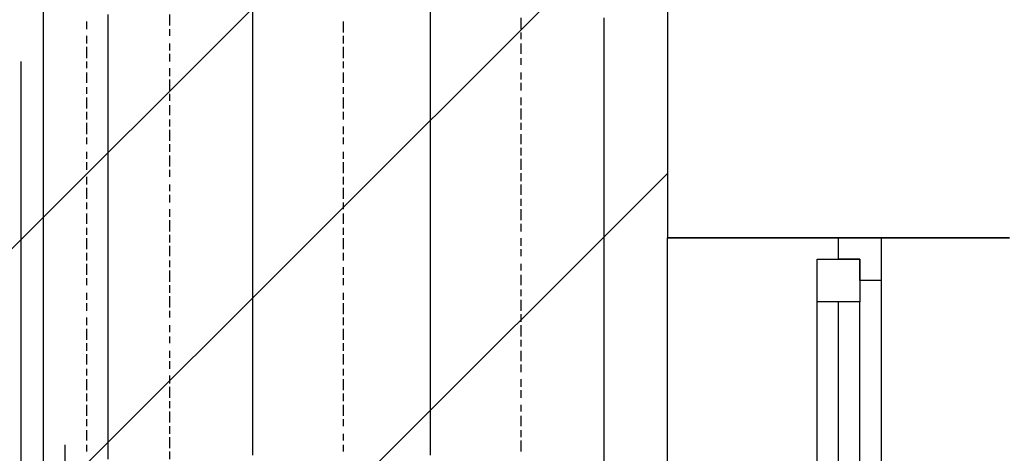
# Model space of a CAD drawing. Extents: x 997 to 109698, y 921 to 94021.
# Tile 86 of 256: x 35740 to 36892, y 5869 to 6377. Entities that reach past the tile are written whole.
import ezdxf

# ---------------------------------------------------------------- set-up
doc = ezdxf.new("R2010")
doc.units = 0
doc.header["$MEASUREMENT"] = 0
for name, color, linetype in [('12', 7, 'CONTINUOUS'), ('28', 7, 'CONTINUOUS'), ('40', 7, 'CONTINUOUS')]:
    doc.layers.add(name, color=color, linetype=linetype)

msp = doc.modelspace()

# ---------------------------------------------------------------- linework, layer by layer
at = {"layer": '12', "color": 1}
for p, q in [((35767.601607, 6441.953237), (35767.601607, 5442.953237)), ((35843.601607, 6374.953237), (35843.601607, 6382.953237)), ((36012.601607, 6374.953237), (36012.601607, 6386.953237)), ((36220.601607, 6374.953237), (36220.601607, 6386.953237)), ((35843.601607, 6361.953237), (35843.601607, 6374.953237)), ((36012.601607, 6365.953237), (36012.601607, 6374.953237)), ((36220.601607, 6365.953237), (36220.601607, 6374.953237)), ((36423.601607, 6369.953237), (36423.601607, 6378.953237)), ((36423.601607, 6361.953237), (36423.601607, 6369.953237)), ((35843.601607, 6353.953237), (35843.601607, 6361.953237)), ((36012.601607, 6357.953237), (36012.601607, 6365.953237)), ((36012.601607, 6344.953237), (36012.601607, 6357.953237)), ((36220.601607, 6357.953237), (36220.601607, 6365.953237)), ((36220.601607, 6344.953237), (36220.601607, 6357.953237)), ((36423.601607, 6348.953237), (36423.601607, 6361.953237)), ((35843.601607, 6344.953237), (35843.601607, 6353.953237)), ((36423.601607, 6340.953237), (36423.601607, 6348.953237)), ((35843.601607, 6331.953237), (35843.601607, 6344.953237)), ((36012.601607, 6336.953237), (36012.601607, 6344.953237)), ((36012.601607, 6327.953237), (36012.601607, 6336.953237)), ((36220.601607, 6336.953237), (36220.601607, 6344.953237)), ((36220.601607, 6327.953237), (36220.601607, 6336.953237)), ((36423.601607, 6327.953237), (36423.601607, 6340.953237)), ((35843.601607, 6323.953237), (35843.601607, 6331.953237)), ((35843.601607, 6314.953237), (35843.601607, 6323.953237)), ((36012.601607, 6314.953237), (36012.601607, 6327.953237)), ((36220.601607, 6314.953237), (36220.601607, 6327.953237)), ((36423.601607, 6319.953237), (36423.601607, 6327.953237)), ((35843.601607, 6302.953237), (35843.601607, 6314.953237)), ((36012.601607, 6306.953237), (36012.601607, 6314.953237)), ((36220.601607, 6306.953237), (36220.601607, 6314.953237)), ((36423.601607, 6310.953237), (36423.601607, 6319.953237)), ((36423.601607, 6297.953237), (36423.601607, 6310.953237)), ((35843.601607, 6293.953237), (35843.601607, 6302.953237)), ((36012.601607, 6293.953237), (36012.601607, 6306.953237)), ((36220.601607, 6297.953237), (36220.601607, 6306.953237)), ((35843.601607, 6285.953237), (35843.601607, 6293.953237)), ((36012.601607, 6285.953237), (36012.601607, 6293.953237)), ((36220.601607, 6285.953237), (36220.601607, 6297.953237)), ((36423.601607, 6289.953237), (36423.601607, 6297.953237)), ((36423.601607, 6281.953237), (36423.601607, 6289.953237)), ((35843.601607, 6272.953237), (35843.601607, 6285.953237)), ((36012.601607, 6276.953237), (36012.601607, 6285.953237)), ((36012.601607, 6264.953237), (36012.601607, 6276.953237)), ((36220.601607, 6276.953237), (36220.601607, 6285.953237)), ((36220.601607, 6264.953237), (36220.601607, 6276.953237)), ((36423.601607, 6268.953237), (36423.601607, 6281.953237)), ((35843.601607, 6264.953237), (35843.601607, 6272.953237)), ((35843.601607, 6255.953237), (35843.601607, 6264.953237)), ((36012.601607, 6255.953237), (36012.601607, 6264.953237)), ((36220.601607, 6255.953237), (36220.601607, 6264.953237)), ((36423.601607, 6259.953237), (36423.601607, 6268.953237)), ((35843.601607, 6242.953237), (35843.601607, 6255.953237)), ((36012.601607, 6247.953237), (36012.601607, 6255.953237)), ((36220.601607, 6247.953237), (36220.601607, 6255.953237)), ((36423.601607, 6251.953237), (36423.601607, 6259.953237)), ((35843.601607, 6234.953237), (35843.601607, 6242.953237)), ((36012.601607, 6234.953237), (36012.601607, 6247.953237)), ((36220.601607, 6234.953237), (36220.601607, 6247.953237)), ((36423.601607, 6238.953237), (36423.601607, 6251.953237)), ((35843.601607, 6221.953237), (35843.601607, 6234.953237)), ((36012.601607, 6226.953237), (36012.601607, 6234.953237)), ((36220.601607, 6226.953237), (36220.601607, 6234.953237)), ((36423.601607, 6230.953237), (36423.601607, 6238.953237)), ((36423.601607, 6217.953237), (36423.601607, 6230.953237)), ((35843.601607, 6213.953237), (35843.601607, 6221.953237)), ((36012.601607, 6217.953237), (36012.601607, 6226.953237)), ((36220.601607, 6217.953237), (36220.601607, 6226.953237)), ((35843.601607, 6204.953237), (35843.601607, 6213.953237)), ((36012.601607, 6204.953237), (36012.601607, 6217.953237)), ((36220.601607, 6204.953237), (36220.601607, 6217.953237)), ((36423.601607, 6209.953237), (36423.601607, 6217.953237)), ((36423.601607, 6200.953237), (36423.601607, 6209.953237)), ((35843.601607, 6192.953237), (35843.601607, 6204.953237)), ((36012.601607, 6196.953237), (36012.601607, 6204.953237)), ((36012.601607, 6183.953237), (36012.601607, 6196.953237)), ((36220.601607, 6196.953237), (36220.601607, 6204.953237)), ((36220.601607, 6187.953237), (36220.601607, 6196.953237)), ((36423.601607, 6187.953237), (36423.601607, 6200.953237)), ((35843.601607, 6183.953237), (35843.601607, 6192.953237)), ((36220.601607, 6175.953237), (36220.601607, 6187.953237)), ((36423.601607, 6179.953237), (36423.601607, 6187.953237)), ((35843.601607, 6175.953237), (35843.601607, 6183.953237)), ((35843.601607, 6162.953237), (35843.601607, 6175.953237)), ((36012.601607, 6175.953237), (36012.601607, 6183.953237)), ((36012.601607, 6166.953237), (36012.601607, 6175.953237)), ((36220.601607, 6166.953237), (36220.601607, 6175.953237)), ((36423.601607, 6171.953237), (36423.601607, 6179.953237)), ((35843.601607, 6154.953237), (35843.601607, 6162.953237)), ((36012.601607, 6154.953237), (36012.601607, 6166.953237)), ((36220.601607, 6154.953237), (36220.601607, 6166.953237)), ((36423.601607, 6158.953237), (36423.601607, 6171.953237)), ((35843.601607, 6145.953237), (35843.601607, 6154.953237)), ((36012.601607, 6145.953237), (36012.601607, 6154.953237)), ((36220.601607, 6145.953237), (36220.601607, 6154.953237)), ((36423.601607, 6149.953237), (36423.601607, 6158.953237)), ((36423.601607, 6141.953237), (36423.601607, 6149.953237)), ((35843.601607, 6132.953237), (35843.601607, 6145.953237)), ((36012.601607, 6137.953237), (36012.601607, 6145.953237)), ((36220.601607, 6137.953237), (36220.601607, 6145.953237)), ((36423.601607, 6128.953237), (36423.601607, 6141.953237)), ((35843.601607, 6124.953237), (35843.601607, 6132.953237)), ((36012.601607, 6124.953237), (36012.601607, 6137.953237)), ((36220.601607, 6124.953237), (36220.601607, 6137.953237)), ((36423.601607, 6120.953237), (36423.601607, 6128.953237)), ((35843.601607, 6111.953237), (35843.601607, 6124.953237)), ((36012.601607, 6115.953237), (36012.601607, 6124.953237)), ((36012.601607, 6107.953237), (36012.601607, 6115.953237)), ((36220.601607, 6115.953237), (36220.601607, 6124.953237)), ((36220.601607, 6107.953237), (36220.601607, 6115.953237)), ((36423.601607, 6107.953237), (36423.601607, 6120.953237)), ((35843.601607, 6103.953237), (35843.601607, 6111.953237)), ((35843.601607, 6094.953237), (35843.601607, 6103.953237)), ((36012.601607, 6094.953237), (36012.601607, 6107.953237)), ((36220.601607, 6094.953237), (36220.601607, 6107.953237)), ((36423.601607, 6099.953237), (36423.601607, 6107.953237)), ((35843.601607, 6082.953237), (35843.601607, 6094.953237)), ((36012.601607, 6086.953237), (36012.601607, 6094.953237)), ((36220.601607, 6086.953237), (36220.601607, 6094.953237)), ((36423.601607, 6090.953237), (36423.601607, 6099.953237)), ((35843.601607, 6073.953237), (35843.601607, 6082.953237)), ((36012.601607, 6073.953237), (36012.601607, 6086.953237)), ((36220.601607, 6077.953237), (36220.601607, 6086.953237)), ((36423.601607, 6077.953237), (36423.601607, 6090.953237)), ((35843.601607, 6065.953237), (35843.601607, 6073.953237)), ((36012.601607, 6065.953237), (36012.601607, 6073.953237)), ((36220.601607, 6065.953237), (36220.601607, 6077.953237)), ((36423.601607, 6069.953237), (36423.601607, 6077.953237)), ((36423.601607, 6060.953237), (36423.601607, 6069.953237)), ((35843.601607, 6052.953237), (35843.601607, 6065.953237)), ((36012.601607, 6056.953237), (36012.601607, 6065.953237)), ((36220.601607, 6056.953237), (36220.601607, 6065.953237)), ((36423.601607, 6048.953237), (36423.601607, 6060.953237)), ((35843.601607, 6044.953237), (35843.601607, 6052.953237)), ((36012.601607, 6044.953237), (36012.601607, 6056.953237)), ((36220.601607, 6044.953237), (36220.601607, 6056.953237)), ((36423.601607, 6039.953237), (36423.601607, 6048.953237)), ((35843.601607, 6035.953237), (35843.601607, 6044.953237)), ((35843.601607, 6022.953237), (35843.601607, 6035.953237)), ((36012.601607, 6035.953237), (36012.601607, 6044.953237)), ((36012.601607, 6027.953237), (36012.601607, 6035.953237)), ((36220.601607, 6035.953237), (36220.601607, 6044.953237)), ((36220.601607, 6027.953237), (36220.601607, 6035.953237)), ((36423.601607, 6031.953237), (36423.601607, 6039.953237)), ((36012.601607, 6014.953237), (36012.601607, 6027.953237)), ((36220.601607, 6014.953237), (36220.601607, 6027.953237)), ((36423.601607, 6018.953237), (36423.601607, 6031.953237)), ((35843.601607, 6014.953237), (35843.601607, 6022.953237)), ((35843.601607, 6001.953237), (35843.601607, 6014.953237)), ((36012.601607, 6005.953237), (36012.601607, 6014.953237)), ((36220.601607, 6005.953237), (36220.601607, 6014.953237)), ((36423.601607, 6010.953237), (36423.601607, 6018.953237)), ((35843.601607, 5993.953237), (35843.601607, 6001.953237)), ((36012.601607, 5997.953237), (36012.601607, 6005.953237)), ((36220.601607, 5997.953237), (36220.601607, 6005.953237)), ((36423.601607, 5997.953237), (36423.601607, 6010.953237)), ((35843.601607, 5984.953237), (35843.601607, 5993.953237)), ((36012.601607, 5984.953237), (36012.601607, 5997.953237)), ((36220.601607, 5984.953237), (36220.601607, 5997.953237)), ((36423.601607, 5988.953237), (36423.601607, 5997.953237)), ((36423.601607, 5980.953237), (36423.601607, 5988.953237)), ((35843.601607, 5972.953237), (35843.601607, 5984.953237)), ((36012.601607, 5976.953237), (36012.601607, 5984.953237)), ((36012.601607, 5967.953237), (36012.601607, 5976.953237)), ((36220.601607, 5976.953237), (36220.601607, 5984.953237)), ((36220.601607, 5967.953237), (36220.601607, 5976.953237)), ((36423.601607, 5967.953237), (36423.601607, 5980.953237)), ((35843.601607, 5963.953237), (35843.601607, 5972.953237)), ((36012.601607, 5955.953237), (36012.601607, 5967.953237)), ((36220.601607, 5955.953237), (36220.601607, 5967.953237)), ((36423.601607, 5959.953237), (36423.601607, 5967.953237)), ((35843.601607, 5955.953237), (35843.601607, 5963.953237)), ((35843.601607, 5942.953237), (35843.601607, 5955.953237)), ((36012.601607, 5946.953237), (36012.601607, 5955.953237)), ((36220.601607, 5946.953237), (36220.601607, 5955.953237)), ((36423.601607, 5950.953237), (36423.601607, 5959.953237)), ((35843.601607, 5933.953237), (35843.601607, 5942.953237)), ((36012.601607, 5933.953237), (36012.601607, 5946.953237)), ((36220.601607, 5933.953237), (36220.601607, 5946.953237)), ((36423.601607, 5938.953237), (36423.601607, 5950.953237)), ((35843.601607, 5925.953237), (35843.601607, 5933.953237)), ((36012.601607, 5925.953237), (36012.601607, 5933.953237)), ((36220.601607, 5925.953237), (36220.601607, 5933.953237)), ((36423.601607, 5929.953237), (36423.601607, 5938.953237)), ((35843.601607, 5912.953237), (35843.601607, 5925.953237)), ((36012.601607, 5917.953237), (36012.601607, 5925.953237)), ((36220.601607, 5917.953237), (36220.601607, 5925.953237)), ((36423.601607, 5921.953237), (36423.601607, 5929.953237)), ((36423.601607, 5908.953237), (36423.601607, 5921.953237)), ((35843.601607, 5904.953237), (35843.601607, 5912.953237)), ((36012.601607, 5904.953237), (36012.601607, 5917.953237)), ((36220.601607, 5904.953237), (36220.601607, 5917.953237)), ((36423.601607, 5900.953237), (36423.601607, 5908.953237)), ((35843.601607, 5891.953237), (35843.601607, 5904.953237)), ((36012.601607, 5895.953237), (36012.601607, 5904.953237)), ((36220.601607, 5895.953237), (36220.601607, 5904.953237)), ((36423.601607, 5887.953237), (36423.601607, 5900.953237)), ((35843.601607, 5883.953237), (35843.601607, 5891.953237)), ((36012.601607, 5887.953237), (36012.601607, 5895.953237)), ((36012.601607, 5874.953237), (36012.601607, 5887.953237)), ((36220.601607, 5887.953237), (36220.601607, 5895.953237)), ((36220.601607, 5874.953237), (36220.601607, 5887.953237)), ((36423.601607, 5878.953237), (36423.601607, 5887.953237)), ((35843.601607, 5874.953237), (35843.601607, 5883.953237)), ((35843.601607, 5861.953237), (35843.601607, 5874.953237)), ((36012.601607, 5866.953237), (36012.601607, 5874.953237)), ((36220.601607, 5866.953237), (36220.601607, 5874.953237)), ((36423.601607, 5870.953237), (36423.601607, 5878.953237)), ((36423.601607, 5857.953237), (36423.601607, 5870.953237))]:
    msp.add_line(p, q, dxfattribs=at)
at = {"layer": '12', "color": 5}
for p, q in [((35915.601607, 6369.953237), (35915.601607, 6382.953237)), ((35818.601607, 6365.953237), (35818.601607, 6374.953237)), ((36118.601607, 6361.953237), (36118.601607, 6374.953237)), ((36326.601607, 6365.953237), (36326.601607, 6378.953237)), ((35818.601607, 6348.953237), (35818.601607, 6357.953237)), ((35915.601607, 6357.953237), (35915.601607, 6365.953237)), ((36118.601607, 6348.953237), (36118.601607, 6357.953237)), ((36326.601607, 6353.953237), (36326.601607, 6361.953237)), ((35915.601607, 6340.953237), (35915.601607, 6348.953237)), ((36326.601607, 6336.953237), (36326.601607, 6348.953237)), ((35818.601607, 6331.953237), (35818.601607, 6344.953237)), ((35915.601607, 6327.953237), (35915.601607, 6336.953237)), ((36118.601607, 6331.953237), (36118.601607, 6344.953237)), ((35741.601607, 5328.953237), (35741.601607, 6327.953237)), ((35818.601607, 6319.953237), (35818.601607, 6327.953237)), ((36118.601607, 6319.953237), (36118.601607, 6327.953237)), ((36326.601607, 6323.953237), (36326.601607, 6331.953237)), ((35818.601607, 6302.953237), (35818.601607, 6314.953237)), ((35915.601607, 6310.953237), (35915.601607, 6319.953237)), ((36118.601607, 6302.953237), (36118.601607, 6314.953237)), ((36326.601607, 6306.953237), (36326.601607, 6314.953237)), ((35915.601607, 6293.953237), (35915.601607, 6306.953237)), ((36326.601607, 6293.953237), (36326.601607, 6302.953237)), ((35818.601607, 6289.953237), (35818.601607, 6297.953237)), ((35915.601607, 6281.953237), (35915.601607, 6289.953237)), ((36118.601607, 6289.953237), (36118.601607, 6297.953237)), ((35818.601607, 6272.953237), (35818.601607, 6285.953237)), ((35915.601607, 6264.953237), (35915.601607, 6276.953237)), ((36118.601607, 6272.953237), (36118.601607, 6285.953237)), ((36326.601607, 6276.953237), (36326.601607, 6285.953237)), ((35818.601607, 6259.953237), (35818.601607, 6268.953237)), ((36118.601607, 6259.953237), (36118.601607, 6268.953237)), ((36326.601607, 6259.953237), (36326.601607, 6272.953237)), ((35818.601607, 6242.953237), (35818.601607, 6255.953237)), ((35915.601607, 6251.953237), (35915.601607, 6259.953237)), ((36326.601607, 6247.953237), (36326.601607, 6255.953237)), ((35915.601607, 6234.953237), (35915.601607, 6247.953237)), ((36118.601607, 6242.953237), (36118.601607, 6251.953237)), ((36326.601607, 6230.953237), (36326.601607, 6242.953237)), ((35818.601607, 6230.953237), (35818.601607, 6238.953237)), ((35915.601607, 6221.953237), (35915.601607, 6230.953237)), ((36118.601607, 6230.953237), (36118.601607, 6238.953237)), ((35818.601607, 6213.953237), (35818.601607, 6221.953237)), ((36118.601607, 6213.953237), (36118.601607, 6221.953237)), ((36326.601607, 6217.953237), (36326.601607, 6226.953237)), ((35818.601607, 6200.953237), (35818.601607, 6209.953237)), ((35915.601607, 6204.953237), (35915.601607, 6217.953237)), ((36118.601607, 6196.953237), (36118.601607, 6209.953237)), ((36326.601607, 6200.953237), (36326.601607, 6213.953237)), ((35915.601607, 6192.953237), (35915.601607, 6200.953237)), ((36326.601607, 6187.953237), (36326.601607, 6196.953237)), ((35818.601607, 6183.953237), (35818.601607, 6192.953237)), ((36118.601607, 6183.953237), (36118.601607, 6192.953237)), ((35818.601607, 6166.953237), (35818.601607, 6179.953237)), ((35915.601607, 6175.953237), (35915.601607, 6183.953237)), ((36118.601607, 6166.953237), (36118.601607, 6179.953237)), ((36326.601607, 6171.953237), (36326.601607, 6183.953237)), ((35818.601607, 6154.953237), (35818.601607, 6162.953237)), ((35915.601607, 6162.953237), (35915.601607, 6171.953237)), ((36118.601607, 6154.953237), (36118.601607, 6162.953237)), ((36326.601607, 6158.953237), (36326.601607, 6166.953237)), ((35818.601607, 6137.953237), (35818.601607, 6149.953237)), ((35915.601607, 6145.953237), (35915.601607, 6154.953237)), ((36118.601607, 6137.953237), (36118.601607, 6149.953237)), ((36326.601607, 6141.953237), (36326.601607, 6154.953237)), ((35915.601607, 6128.953237), (35915.601607, 6141.953237)), ((35818.601607, 6124.953237), (35818.601607, 6132.953237)), ((36118.601607, 6124.953237), (36118.601607, 6132.953237)), ((36326.601607, 6128.953237), (36326.601607, 6137.953237)), ((35818.601607, 6107.953237), (35818.601607, 6120.953237)), ((35915.601607, 6115.953237), (35915.601607, 6124.953237)), ((36118.601607, 6107.953237), (36118.601607, 6120.953237)), ((36326.601607, 6111.953237), (36326.601607, 6120.953237)), ((35818.601607, 6094.953237), (35818.601607, 6103.953237)), ((35915.601607, 6099.953237), (35915.601607, 6111.953237)), ((36118.601607, 6094.953237), (36118.601607, 6103.953237)), ((36326.601607, 6099.953237), (36326.601607, 6107.953237)), ((35915.601607, 6086.953237), (35915.601607, 6094.953237)), ((35818.601607, 6077.953237), (35818.601607, 6090.953237)), ((35915.601607, 6069.953237), (35915.601607, 6082.953237)), ((36118.601607, 6077.953237), (36118.601607, 6086.953237)), ((36326.601607, 6082.953237), (36326.601607, 6090.953237)), ((35818.601607, 6065.953237), (35818.601607, 6073.953237)), ((36118.601607, 6065.953237), (36118.601607, 6073.953237)), ((36326.601607, 6065.953237), (36326.601607, 6077.953237)), ((35915.601607, 6056.953237), (35915.601607, 6065.953237)), ((36326.601607, 6052.953237), (36326.601607, 6060.953237)), ((35818.601607, 6048.953237), (35818.601607, 6056.953237)), ((35915.601607, 6039.953237), (35915.601607, 6052.953237)), ((36118.601607, 6048.953237), (36118.601607, 6056.953237)), ((36326.601607, 6035.953237), (36326.601607, 6048.953237)), ((35818.601607, 6035.953237), (35818.601607, 6044.953237)), ((35915.601607, 6027.953237), (35915.601607, 6035.953237)), ((36118.601607, 6031.953237), (36118.601607, 6044.953237)), ((35818.601607, 6018.953237), (35818.601607, 6027.953237)), ((36118.601607, 6018.953237), (36118.601607, 6027.953237)), ((36326.601607, 6022.953237), (36326.601607, 6031.953237)), ((35818.601607, 6001.953237), (35818.601607, 6014.953237)), ((35915.601607, 6010.953237), (35915.601607, 6018.953237)), ((36118.601607, 6001.953237), (36118.601607, 6014.953237)), ((36326.601607, 6005.953237), (36326.601607, 6018.953237)), ((35915.601607, 5997.953237), (35915.601607, 6005.953237)), ((36326.601607, 5993.953237), (36326.601607, 6001.953237)), ((35818.601607, 5988.953237), (35818.601607, 5997.953237)), ((35915.601607, 5980.953237), (35915.601607, 5988.953237)), ((36118.601607, 5988.953237), (36118.601607, 5997.953237)), ((36326.601607, 5976.953237), (36326.601607, 5988.953237)), ((35818.601607, 5972.953237), (35818.601607, 5984.953237)), ((35915.601607, 5967.953237), (35915.601607, 5976.953237)), ((36118.601607, 5972.953237), (36118.601607, 5984.953237)), ((35818.601607, 5959.953237), (35818.601607, 5967.953237)), ((36118.601607, 5959.953237), (36118.601607, 5967.953237)), ((36326.601607, 5963.953237), (36326.601607, 5972.953237)), ((35818.601607, 5942.953237), (35818.601607, 5955.953237)), ((35915.601607, 5950.953237), (35915.601607, 5959.953237)), ((36118.601607, 5942.953237), (36118.601607, 5955.953237)), ((36326.601607, 5946.953237), (36326.601607, 5955.953237)), ((35915.601607, 5933.953237), (35915.601607, 5946.953237)), ((36326.601607, 5933.953237), (36326.601607, 5942.953237)), ((35818.601607, 5929.953237), (35818.601607, 5938.953237)), ((36118.601607, 5929.953237), (36118.601607, 5938.953237)), ((35818.601607, 5912.953237), (35818.601607, 5925.953237)), ((35915.601607, 5921.953237), (35915.601607, 5929.953237)), ((36118.601607, 5912.953237), (36118.601607, 5925.953237)), ((36326.601607, 5917.953237), (36326.601607, 5925.953237)), ((35818.601607, 5900.953237), (35818.601607, 5908.953237)), ((35915.601607, 5904.953237), (35915.601607, 5917.953237)), ((36118.601607, 5900.953237), (36118.601607, 5908.953237)), ((36326.601607, 5900.953237), (36326.601607, 5912.953237)), ((35915.601607, 5891.953237), (35915.601607, 5900.953237)), ((35818.601607, 5883.953237), (35818.601607, 5895.953237)), ((35915.601607, 5874.953237), (35915.601607, 5887.953237)), ((36118.601607, 5883.953237), (36118.601607, 5891.953237)), ((36326.601607, 5887.953237), (36326.601607, 5895.953237)), ((35792.601607, 5878.953237), (35792.601607, 4879.953237)), ((35818.601607, 5870.953237), (35818.601607, 5878.953237)), ((36118.601607, 5870.953237), (36118.601607, 5878.953237)), ((36326.601607, 5870.953237), (36326.601607, 5883.953237)), ((35915.601607, 5861.953237), (35915.601607, 5870.953237))]:
    msp.add_line(p, q, dxfattribs=at)
at = {"layer": '28', "color": 2}
for p, q in [((33442.934911, 3820.953237), (36497.636205, 6875.654532)), ((33782.346166, 3820.953237), (36497.636205, 6536.243277)), ((34121.757421, 3820.953237), (36497.636205, 6196.832022))]:
    msp.add_line(p, q, dxfattribs=at)
at = {"layer": '40', "color": 8, "linetype": 'Continuous'}
for p, q in [((36497.636205, 6621.235487), (36497.636205, 6121.235487)), ((36497.636205, 6121.235487), (36897.636205, 6121.235487)), ((36497.636205, 4371.235487), (36497.636205, 6121.235487)), ((36897.636205, 6121.235487), (36497.636205, 6121.235487)), ((36697.636205, 6096.235487), (36697.636205, 6121.235487)), ((36747.636205, 6121.235487), (36747.636205, 6071.235487)), ((36672.636205, 6096.235487), (36722.636205, 6096.235487)), ((36672.636205, 6046.235487), (36672.636205, 6096.235487)), ((36722.636205, 6096.235487), (36697.636205, 6096.235487)), ((36722.636205, 6096.235487), (36722.636205, 6046.235487)), ((36722.636205, 6071.235487), (36722.636205, 6096.235487)), ((36747.636205, 6071.235487), (36722.636205, 6071.235487)), ((36747.636205, 6071.235487), (36747.636205, 5246.235487)), ((36722.636205, 6046.235487), (36672.636205, 6046.235487)), ((36672.636205, 5296.235487), (36672.636205, 6046.235487)), ((36697.636205, 5296.235487), (36697.636205, 6046.235487)), ((36722.636205, 5296.235487), (36722.636205, 6046.235487))]:
    msp.add_line(p, q, dxfattribs=at)

doc.saveas('drawing.dxf')
